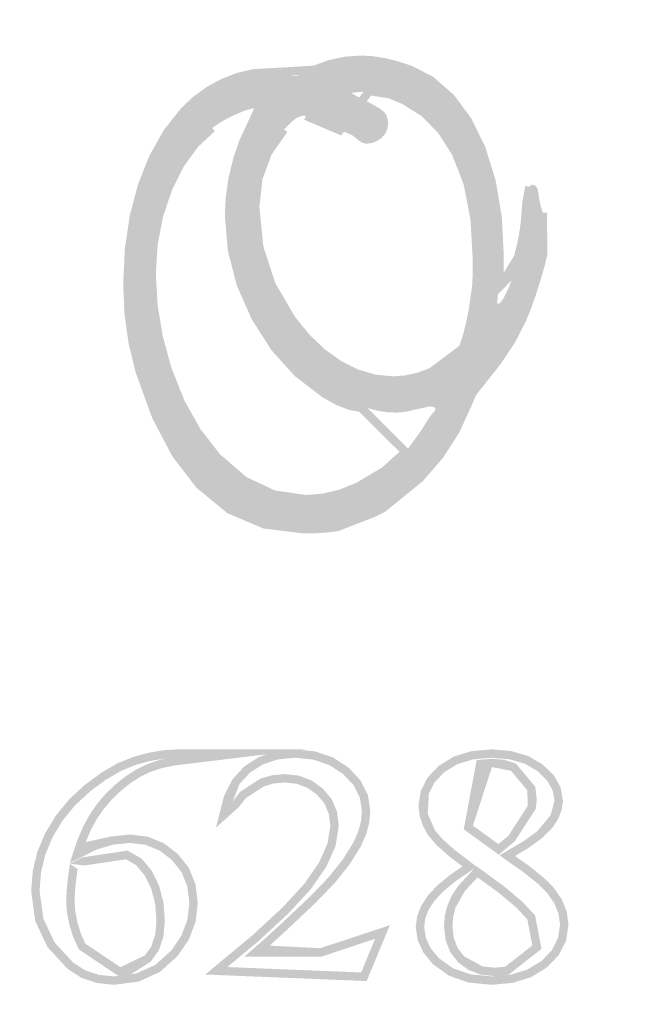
# Model space of a CAD drawing. Extents: x 8014 to 6635291, y -5609 to 5765892.
# Tile 112 of 151: x 6601915.791 to 6601916.223, y 5732625.395 to 5732626.085. Entities that reach past the tile are written whole.
import ezdxf

# ---------------------------------------------------------------- set-up
doc = ezdxf.new("R2010")
doc.units = 0
doc.layers.add('a_zieleń', color=80, linetype='CONTINUOUS')
doc.layers.add('OPIS', color=7, linetype='CONTINUOUS', lineweight=0)

msp = doc.modelspace()

# ---------------------------------------------------------------- hatches: boundary and pattern name
at = {"layer": 'a_zieleń', "transparency": 33554687}
h = msp.add_hatch(dxfattribs=at)
h.set_pattern_fill('ANSI31', color=256, scale=2, angle=0.5415578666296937)
h.set_pattern_definition([(45.5415578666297, (6600987.53512271, 5732094.771343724), (-0.1784396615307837, 0.1750979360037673), [])])
edge = h.paths.add_edge_path()
edge.add_line((6601184.522925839, 5731785.715408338), (6601184.766921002, 5731785.473322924))
edge.add_line((6601184.766921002, 5731785.473322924), (6601208.79, 5731802.27))
edge.add_line((6601208.79, 5731802.27), (6601211.05, 5731814.48))
edge.add_line((6601211.05, 5731814.48), (6601142.150843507, 5731813.822858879))
edge.add_arc((6601143.69840858, 5731819.101553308), 5.500870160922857, 253.6603434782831, 270.5475106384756)
edge.add_line((6601143.750973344, 5731813.6009343), (6601191.033618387, 5731814.053326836))
edge.add_arc((6601191.121506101, 5731812.113382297), 1.941934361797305, 359.83740764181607, 92.59396805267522, ccw=False)
edge.add_line((6601193.063432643, 5731812.107871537), (6601193.07399525, 5731811.003901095))
edge.add_line((6601193.07399525, 5731811.003901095), (6601197.383252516, 5731811.044963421))
edge.add_line((6601197.383252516, 5731811.044963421), (6601197.425292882, 5731806.620725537))
edge.add_line((6601197.425292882, 5731806.620725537), (6601199.73158594, 5731806.642472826))
edge.add_line((6601199.73158594, 5731806.642472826), (6601199.802988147, 5731799.171269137))
edge.add_line((6601199.802988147, 5731799.171269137), (6601197.516155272, 5731797.164784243))
edge.add_line((6601197.516155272, 5731797.164784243), (6601194.215775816, 5731797.133052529))
edge.add_line((6601194.215775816, 5731797.133052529), (6601194.250820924, 5731793.47024802))
edge.add_arc((6601191.537576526, 5731793.658273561), 2.719751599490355, 281.08944697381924, 356.0357887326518, ccw=False)
edge.add_line((6601192.060696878, 5731790.989304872), (6601185.152182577, 5731786.155675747))
edge.add_arc((71774552.68679601, -87417922.68084788), 113685689.9179969, 124.9790439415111, 124.9790443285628)
h.paths.add_polyline_path([(6601204.905956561, 5731809.178180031), (6601202.576515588, 5731808.578882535), (6601203.741236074, 5731808.878531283)], flags=16)
at = {"layer": 'OPIS', "linetype": 'Continuous'}
h = msp.add_hatch(color=256, dxfattribs=at)
h.paths.add_polyline_path([(6601915.761735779, 5732626.009212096), (6601915.757593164, 5732626.015854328), (6601915.750667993, 5732626.02259998), (6601915.741633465, 5732626.028916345), (6601915.731020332, 5732626.034387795), (6601915.7188325, 5732626.039008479), (6601915.684212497, 5732626.048019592), (6601915.64783047, 5732626.053424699), (6601915.609651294, 5732626.05522575), (6601915.589627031, 5732626.054691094), (6601915.568039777, 5732626.053071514), (6601915.544905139, 5732626.0503553), (6601915.523425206, 5732626.047002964), (6601915.50691719, 5732626.043484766), (6601915.495361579, 5732626.039814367), (6601915.492506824, 5732626.038592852), (6601915.490194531, 5732626.037611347), (6601915.48840909, 5732626.036879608), (6601915.481841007, 5732626.034237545), (6601915.476781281, 5732626.032069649), (6601915.4732143, 5732626.030405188), (6601915.465528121, 5732626.025909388), (6601915.458636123, 5732626.020570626), (6601915.452526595, 5732626.014386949), (6601915.447745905, 5732626.00795936), (6601915.444863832, 5732626.002019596), (6601915.443897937, 5732625.996571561), (6601915.446364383, 5732625.987162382), (6601915.453750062, 5732625.976931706), (6601915.466039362, 5732625.965873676), (6601915.48260982, 5732625.955664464), (6601915.507291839, 5732625.944518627), (6601915.540104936, 5732625.932440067), (6601915.602527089, 5732625.91077476), (6601915.649613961, 5732625.893177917), (6601915.681342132, 5732625.879663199), (6601915.703510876, 5732625.867512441), (6601915.721759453, 5732625.854032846), (6601915.736087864, 5732625.839214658), (6601915.740796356, 5732625.831981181), (6601915.74361989, 5732625.824671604), (6601915.744560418, 5732625.817258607), (6601915.741149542, 5732625.804485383), (6601915.730899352, 5732625.793774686), (6601915.713792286, 5732625.785093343), (6601915.690563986, 5732625.778755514), (6601915.661819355, 5732625.774952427), (6601915.627589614, 5732625.773686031), (6601915.591069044, 5732625.775487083), (6601915.560872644, 5732625.780894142), (6601915.536969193, 5732625.789903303), (6601915.523048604, 5732625.799646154), (6601915.514708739, 5732625.811121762), (6601915.511933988, 5732625.824334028), (6601915.512232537, 5732625.827899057), (6601915.513126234, 5732625.831803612), (6601915.514599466, 5732625.836080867), (6601915.516074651, 5732625.839616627), (6601915.516970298, 5732625.842219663), (6601915.51727275, 5732625.843886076), (6601915.515698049, 5732625.847051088), (6601915.510983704, 5732625.848937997), (6601915.503145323, 5732625.849562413), (6601915.497273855, 5732625.849119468), (6601915.492657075, 5732625.847800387), (6601915.489332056, 5732625.845622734), (6601915.487694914, 5732625.843804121), (6601915.486128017, 5732625.841167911), (6601915.484600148, 5732625.837747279), (6601915.48337473, 5732625.834098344), (6601915.482631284, 5732625.830880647), (6601915.482379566, 5732625.828076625), (6601915.483372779, 5732625.820868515), (6601915.486350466, 5732625.812323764), (6601915.491314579, 5732625.802448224), (6601915.495773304, 5732625.795751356), (6601915.500754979, 5732625.790211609), (6601915.506279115, 5732625.785830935), (6601915.508368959, 5732625.784390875), (6601915.510392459, 5732625.782888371), (6601915.51238669, 5732625.781360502), (6601915.528722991, 5732625.772349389), (6601915.553918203, 5732625.765439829), (6601915.587964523, 5732625.760602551), (6601915.60336615, 5732625.759316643), (6601915.619474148, 5732625.75853222), (6601915.636294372, 5732625.758266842), (6601915.672514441, 5732625.760069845), (6601915.706051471, 5732625.765474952), (6601915.736924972, 5732625.774484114), (6601915.747009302, 5732625.778962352), (6601915.75605749, 5732625.784535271), (6601915.76410466, 5732625.79123214), (6601915.770393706, 5732625.798332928), (6601915.774155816, 5732625.805207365), (6601915.77540465, 5732625.811859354), (6601915.774715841, 5732625.81814645), (6601915.772635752, 5732625.824855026), (6601915.769144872, 5732625.831948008), (6601915.764436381, 5732625.839089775), (6601915.758693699, 5732625.845862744), (6601915.751897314, 5732625.852298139), (6601915.725449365, 5732625.871409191), (6601915.690249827, 5732625.889911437), (6601915.646296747, 5732625.907818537), (6601915.63197419, 5732625.913049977), (6601915.621993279, 5732625.916753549), (6601915.61637353, 5732625.918964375), (6601915.611360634, 5732625.92096641), (6601915.604716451, 5732625.923635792), (6601915.596446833, 5732625.926970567), (6601915.580104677, 5732625.932151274), (6601915.569263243, 5732625.93566752), (6601915.563918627, 5732625.93750955), (6601915.560382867, 5732625.939094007), (6601915.554964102, 5732625.941695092), (6601915.54766428, 5732625.945322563), (6601915.544149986, 5732625.947217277), (6601915.541859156, 5732625.948386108), (6601915.540787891, 5732625.948856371), (6601915.528414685, 5732625.954109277), (6601915.519384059, 5732625.958113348), (6601915.513684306, 5732625.960872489), (6601915.508724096, 5732625.963926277), (6601915.501796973, 5732625.968714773), (6601915.492918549, 5732625.975282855), (6601915.482356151, 5732625.98440129), (6601915.476018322, 5732625.992809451), (6601915.473905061, 5732626.000505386), (6601915.474792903, 5732626.005401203), (6601915.477444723, 5732626.010189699), (6601915.481841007, 5732626.014855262), (6601915.487769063, 5732626.019232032), (6601915.494984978, 5732626.023117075), (6601915.503451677, 5732626.026471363), (6601915.535037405, 5732626.034969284), (6601915.568420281, 5732626.040058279), (6601915.603621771, 5732626.041750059), (6601915.624079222, 5732626.041057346), (6601915.644041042, 5732626.039236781), (6601915.66347406, 5732626.036272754), (6601915.681363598, 5732626.032335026), (6601915.696823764, 5732626.027579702), (6601915.709821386, 5732626.021991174), (6601915.714834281, 5732626.019282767), (6601915.719952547, 5732626.016100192), (6601915.725170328, 5732626.012459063), (6601915.729570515, 5732626.008983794), (6601915.732220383, 5732626.006427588), (6601915.733106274, 5732626.004776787), (6601915.732883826, 5732625.99836871), (6601915.733418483, 5732625.995656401), (6601915.735022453, 5732625.992988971), (6601915.737691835, 5732625.99036447), (6601915.740944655, 5732625.988186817), (6601915.744281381, 5732625.986871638), (6601915.747686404, 5732625.986430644), (6601915.751534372, 5732625.986965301), (6601915.755103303, 5732625.988584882), (6601915.758381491, 5732625.991301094), (6601915.761000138, 5732625.994747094), (6601915.762582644, 5732625.998528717), (6601915.763113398, 5732626.00264011)])
h.paths.add_polyline_path([(6601916.07851016, 5732626.042280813), (6601916.071994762, 5732626.04611317), (6601916.064361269, 5732626.049486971), (6601916.055609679, 5732626.052429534), (6601916.046524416, 5732626.054716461), (6601916.037919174, 5732626.056097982), (6601916.029803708, 5732626.056562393), (6601916.018782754, 5732626.055781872), (6601916.007884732, 5732626.053428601), (6601915.997123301, 5732626.049486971), (6601915.991195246, 5732626.047108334), (6601915.986557, 5732626.045691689), (6601915.983226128, 5732626.045223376), (6601915.981801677, 5732626.04537948), (6601915.979358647, 5732626.045845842), (6601915.975897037, 5732626.04662246), (6601915.972259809, 5732626.047289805), (6601915.968521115, 5732626.04768787), (6601915.964673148, 5732626.04782056), (6601915.9543371, 5732626.047001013), (6601915.94393666, 5732626.044550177), (6601915.933452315, 5732626.040483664), (6601915.923403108, 5732626.035012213), (6601915.914202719, 5732626.028336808), (6601915.90588822, 5732626.020463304), (6601915.894180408, 5732626.005565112), (6601915.884406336, 5732625.988249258), (6601915.876566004, 5732625.968546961), (6601915.870842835, 5732625.946881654), (6601915.867408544, 5732625.923692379), (6601915.866263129, 5732625.899006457), (6601915.867230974, 5732625.878100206), (6601915.870132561, 5732625.857832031), (6601915.874967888, 5732625.838215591), (6601915.886388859, 5732625.80674304), (6601915.900340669, 5732625.780285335), (6601915.916805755, 5732625.758865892), (6601915.937846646, 5732625.741583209), (6601915.962165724, 5732625.731225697), (6601915.989725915, 5732625.727775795), (6601915.997894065, 5732625.727949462), (6601916.005642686, 5732625.728466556), (6601916.013002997, 5732625.729311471), (6601916.01687243, 5732625.730066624), (6601916.019772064, 5732625.73073397), (6601916.021707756, 5732625.731309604), (6601916.0237215, 5732625.732129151), (6601916.026720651, 5732625.733629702), (6601916.03071887, 5732625.735780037), (6601916.038578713, 5732625.73923189), (6601916.045507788, 5732625.742804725), (6601916.051482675, 5732625.746527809), (6601916.057313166, 5732625.750953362), (6601916.063803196, 5732625.756625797), (6601916.070958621, 5732625.763545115), (6601916.084746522, 5732625.77942286), (6601916.096005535, 5732625.796890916), (6601916.104706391, 5732625.81592977), (6601916.107680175, 5732625.823024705), (6601916.110960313, 5732625.828699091), (6601916.114546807, 5732625.832947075), (6601916.125470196, 5732625.845628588), (6601916.134879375, 5732625.859693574), (6601916.142795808, 5732625.87518301), (6601916.145982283, 5732625.883060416), (6601916.149283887, 5732625.892405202), (6601916.15272013, 5732625.903215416), (6601916.155650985, 5732625.913356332), (6601916.157407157, 5732625.92069713), (6601916.157990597, 5732625.925233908), (6601916.157077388, 5732625.943585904), (6601916.157077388, 5732625.94945542), (6601916.155645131, 5732625.953902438), (6601916.154688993, 5732625.958138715), (6601916.154171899, 5732625.962138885), (6601916.15343821, 5732625.966076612), (6601916.151855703, 5732625.968431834), (6601916.149439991, 5732625.969214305), (6601916.147636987, 5732625.967672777), (6601916.146358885, 5732625.963317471), (6601916.145623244, 5732625.956132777), (6601916.144996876, 5732625.947275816), (6601916.144214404, 5732625.939784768), (6601916.143332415, 5732625.933638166), (6601916.141984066, 5732625.9271696), (6601916.139921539, 5732625.918695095), (6601916.137148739, 5732625.908216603), (6601916.135523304, 5732625.902965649), (6601916.133577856, 5732625.897876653), (6601916.13134947, 5732625.892937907), (6601916.129187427, 5732625.888931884), (6601916.127472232, 5732625.886531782), (6601916.125890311, 5732625.885510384), (6601916.125052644, 5732625.88663867), (6601916.125126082, 5732625.887937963), (6601916.125317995, 5732625.88886554), (6601916.126153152, 5732625.897047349), (6601916.126664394, 5732625.907291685), (6601916.12684001, 5732625.919563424), (6601916.125415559, 5732625.946698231), (6601916.121157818, 5732625.971620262), (6601916.1140863, 5732625.9943061), (6601916.104476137, 5732626.014006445), (6601916.092606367, 5732626.030005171)])
h.paths.add_polyline_path([(6601915.985544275, 5732626.016283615), (6601915.98910345, 5732626.01746025), (6601915.991197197, 5732626.017192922), (6601915.99394463, 5732626.016143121), (6601915.997353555, 5732626.014324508), (6601916.001909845, 5732626.012142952), (6601916.007787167, 5732626.009738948), (6601916.01498552, 5732626.007110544), (6601916.020308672, 5732626.005209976), (6601916.023744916, 5732626.003643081), (6601916.02529425, 5732626.002448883), (6601916.028478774, 5732625.999838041), (6601916.031171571, 5732625.998284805), (6601916.033392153, 5732625.99776966), (6601916.037355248, 5732625.99821846), (6601916.040978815, 5732625.999570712), (6601916.044231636, 5732626.001842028), (6601916.046780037, 5732626.004759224), (6601916.048307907, 5732626.008027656), (6601916.048817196, 5732626.011651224), (6601916.048508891, 5732626.014984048), (6601916.047570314, 5732626.017752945), (6601916.045989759, 5732626.019932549), (6601916.043367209, 5732626.022041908), (6601916.039169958, 5732626.02462348), (6601916.033392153, 5732626.027669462), (6601916.029548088, 5732626.029585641), (6601916.026111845, 5732626.031468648), (6601916.023081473, 5732626.033337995), (6601916.03560493, 5732626.034674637), (6601916.042190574, 5732626.034407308), (6601916.05032165, 5732626.032255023), (6601916.059964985, 5732626.028208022), (6601916.073961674, 5732626.019513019), (6601916.086044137, 5732626.007202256), (6601916.096226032, 5732625.991301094), (6601916.104423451, 5732625.970279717), (6601916.109329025, 5732625.945388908), (6601916.110960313, 5732625.916620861), (6601916.110884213, 5732625.906419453), (6601916.11065591, 5732625.898782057), (6601916.110267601, 5732625.89373599), (6601916.109504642, 5732625.888684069), (6601916.108111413, 5732625.881126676), (6601916.106074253, 5732625.871050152), (6601916.1035961, 5732625.861465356), (6601916.101020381, 5732625.854356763), (6601916.098292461, 5732625.849755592), (6601916.094339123, 5732625.846180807), (6601916.087983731, 5732625.842262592), (6601916.079200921, 5732625.838016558), (6601916.070242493, 5732625.834633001), (6601916.061233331, 5732625.832615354), (6601916.052167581, 5732625.831948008), (6601916.039443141, 5732625.833171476), (6601916.026902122, 5732625.836855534), (6601916.014530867, 5732625.843017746), (6601916.00269622, 5732625.851447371), (6601915.991605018, 5732625.86204099), (6601915.981243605, 5732625.874784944), (6601915.967067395, 5732625.89907085), (6601915.958573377, 5732625.92532757), (6601915.95574594, 5732625.953527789), (6601915.957986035, 5732625.97361254), (6601915.964702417, 5732625.991679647), (6601915.975897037, 5732626.00771935), (6601915.981136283, 5732626.013030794)], flags=16)
h.paths.add_polyline_path([(6601915.959334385, 5732626.021062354), (6601915.959108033, 5732626.01979791), (6601915.958436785, 5732626.018414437), (6601915.957344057, 5732626.016929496), (6601915.95207359, 5732626.009026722), (6601915.947376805, 5732625.998932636), (6601915.943216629, 5732625.986629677), (6601915.939987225, 5732625.973354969), (6601915.938063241, 5732625.960374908), (6601915.937425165, 5732625.947718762), (6601915.939481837, 5732625.923321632), (6601915.945642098, 5732625.899496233), (6601915.955892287, 5732625.876252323), (6601915.969465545, 5732625.854961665), (6601915.985596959, 5732625.837128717), (6601916.004306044, 5732625.822735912), (6601916.013617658, 5732625.817545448), (6601916.022185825, 5732625.814241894), (6601916.030026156, 5732625.812795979), (6601916.032931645, 5732625.812567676), (6601916.034785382, 5732625.812433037), (6601916.03560493, 5732625.812388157), (6601916.041587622, 5732625.810766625), (6601916.047794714, 5732625.80978512), (6601916.05423401, 5732625.809453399), (6601916.058247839, 5732625.809699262), (6601916.062942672, 5732625.810434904), (6601916.068285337, 5732625.81165837), (6601916.073270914, 5732625.812833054), (6601916.076627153, 5732625.813551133), (6601916.078356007, 5732625.813795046), (6601916.080215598, 5732625.813574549), (6601916.081894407, 5732625.812602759), (6601916.081452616, 5732625.810719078), (6601916.080116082, 5732625.809115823), (6601916.078104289, 5732625.806622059), (6601916.07558711, 5732625.802852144), (6601916.072556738, 5732625.797776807), (6601916.061024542, 5732625.781922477), (6601916.046116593, 5732625.768546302), (6601916.027815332, 5732625.757675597), (6601916.015607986, 5732625.752775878), (6601916.00343186, 5732625.749837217), (6601915.991324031, 5732625.748855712), (6601915.968704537, 5732625.752129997), (6601915.947901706, 5732625.761960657), (6601915.92895066, 5732625.778355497), (6601915.915000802, 5732625.796268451), (6601915.903374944, 5732625.817055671), (6601915.894057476, 5732625.840752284), (6601915.888072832, 5732625.862932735), (6601915.884484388, 5732625.884906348), (6601915.88328824, 5732625.906688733), (6601915.88456244, 5732625.927462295), (6601915.888400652, 5732625.947367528), (6601915.894818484, 5732625.966410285), (6601915.903333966, 5732625.983474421), (6601915.913601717, 5732625.997572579), (6601915.925586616, 5732626.008716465), (6601915.930751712, 5732626.012254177), (6601915.936476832, 5732626.01554212), (6601915.942763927, 5732626.018595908), (6601915.948691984, 5732626.020994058), (6601915.953326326, 5732626.022328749), (6601915.956653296, 5732626.02259998), (6601915.958879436, 5732626.022066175)], flags=16)
h.paths.add_polyline_path([(6601916.299998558, 5732625.825539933), (6601916.307534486, 5732625.875079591), (6601916.316108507, 5732625.917089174), (6601916.325734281, 5732625.951592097), (6601916.33211699, 5732625.970835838), (6601916.336140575, 5732625.982381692), (6601916.337787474, 5732625.986231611), (6601916.339957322, 5732625.983493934), (6601916.341734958, 5732625.975282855), (6601916.343141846, 5732625.961602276), (6601916.346960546, 5732625.925633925), (6601916.347791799, 5732625.914755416), (6601916.348613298, 5732625.9064136), (6601916.349403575, 5732625.900612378), (6601916.350365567, 5732625.894405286), (6601916.35095486, 5732625.889382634), (6601916.351171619, 5732625.885187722), (6601916.350972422, 5732625.883532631), (6601916.350769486, 5732625.882190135), (6601916.350547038, 5732625.881591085), (6601916.350650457, 5732625.881013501), (6601916.35095486, 5732625.880231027), (6601916.351462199, 5732625.879255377), (6601916.352195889, 5732625.877608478), (6601916.352711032, 5732625.875206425), (6601916.352990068, 5732625.872049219), (6601916.354414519, 5732625.853878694), (6601916.35595995, 5732625.838479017), (6601916.357645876, 5732625.825871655), (6601916.359934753, 5732625.808854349), (6601916.360974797, 5732625.803821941), (6601916.361794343, 5732625.799667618), (6601916.362377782, 5732625.796369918), (6601916.363833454, 5732625.787540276), (6601916.366087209, 5732625.777961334), (6601916.36917612, 5732625.767607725), (6601916.372604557, 5732625.758044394), (6601916.375867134, 5732625.750687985), (6601916.378940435, 5732625.745528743), (6601916.385079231, 5732625.738470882), (6601916.390960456, 5732625.734250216), (6601916.396588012, 5732625.732845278), (6601916.398644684, 5732625.73308724), (6601916.400876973, 5732625.733803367), (6601916.403294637, 5732625.734981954), (6601916.406174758, 5732625.736745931), (6601916.408543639, 5732625.738599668), (6601916.410399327, 5732625.740589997), (6601916.412028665, 5732625.743056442), (6601916.413843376, 5732625.746459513), (6601916.415823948, 5732625.750799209), (6601916.418440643, 5732625.757277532), (6601916.420023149, 5732625.76124648), (6601916.420555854, 5732625.762737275), (6601916.420095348, 5732625.766877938), (6601916.421392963, 5732625.768415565), (6601916.422206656, 5732625.772353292), (6601916.423408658, 5732625.781528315), (6601916.424981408, 5732625.795971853), (6601916.425441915, 5732625.813387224), (6601916.425949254, 5732625.823758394), (6601916.426540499, 5732625.830582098), (6601916.42720199, 5732625.833875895), (6601916.427707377, 5732625.834810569), (6601916.428013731, 5732625.835477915), (6601916.428115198, 5732625.835881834), (6601916.428039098, 5732625.836231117), (6601916.427808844, 5732625.836750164), (6601916.427424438, 5732625.837417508), (6601916.42694832, 5732625.841538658), (6601916.426282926, 5732625.850198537), (6601916.425441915, 5732625.863445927), (6601916.425219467, 5732625.872648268), (6601916.423229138, 5732625.880254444), (6601916.422770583, 5732625.883454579), (6601916.421701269, 5732625.887043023), (6601916.420019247, 5732625.891002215), (6601916.4186748, 5732625.894052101), (6601916.417853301, 5732625.896405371), (6601916.417576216, 5732625.898077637), (6601916.41780647, 5732625.905281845), (6601916.417554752, 5732625.906903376), (6601916.416813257, 5732625.907886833), (6601916.415593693, 5732625.908216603), (6601916.414682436, 5732625.907929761), (6601916.413784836, 5732625.907080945), (6601916.41292041, 5732625.905681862), (6601916.412157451, 5732625.903997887), (6601916.411698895, 5732625.902296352), (6601916.411544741, 5732625.900612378), (6601916.411595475, 5732625.898583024), (6601916.411749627, 5732625.895447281), (6601916.412005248, 5732625.891201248), (6601916.412005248, 5732625.889917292), (6601916.412005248, 5732625.888734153), (6601916.411700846, 5732625.885950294), (6601916.411322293, 5732625.882988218), (6601916.411138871, 5732625.881413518), (6601916.410910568, 5732625.878812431), (6601916.410631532, 5732625.87518301), (6601916.409136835, 5732625.847470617), (6601916.40757189, 5732625.825315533), (6601916.405975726, 5732625.808715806), (6601916.404313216, 5732625.796859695), (6601916.402344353, 5732625.786098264), (6601916.400022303, 5732625.776419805), (6601916.39768074, 5732625.76881363), (6601916.395563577, 5732625.764255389), (6601916.393684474, 5732625.762737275), (6601916.392556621, 5732625.763387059), (6601916.391294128, 5732625.765342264), (6601916.389865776, 5732625.768614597), (6601916.384979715, 5732625.781803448), (6601916.381030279, 5732625.795618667), (6601916.378035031, 5732625.810052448), (6601916.374951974, 5732625.831296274), (6601916.371970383, 5732625.856723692), (6601916.369092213, 5732625.886330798), (6601916.368584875, 5732625.889413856), (6601916.368280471, 5732625.891696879), (6601916.368179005, 5732625.89313694), (6601916.367851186, 5732625.897825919), (6601916.366879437, 5732625.908000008), (6601916.36528132, 5732625.923627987), (6601916.362149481, 5732625.956425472), (6601916.359610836, 5732625.979417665), (6601916.357645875, 5732625.99262993), (6601916.35467014, 5732626.005602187), (6601916.351384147, 5732626.013942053), (6601916.347789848, 5732626.017659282), (6601916.342392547, 5732626.019833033), (6601916.338997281, 5732626.021150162), (6601916.337565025, 5732626.021593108), (6601916.335477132, 5732626.021013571), (6601916.332862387, 5732626.019263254), (6601916.329705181, 5732626.016322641), (6601916.326042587, 5732626.011313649), (6601916.322239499, 5732626.004156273), (6601916.318319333, 5732625.994834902), (6601916.307044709, 5732625.960644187), (6601916.297137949, 5732625.92252355), (6601916.28855222, 5732625.880461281), (6601916.286239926, 5732625.867824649), (6601916.284064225, 5732625.857314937), (6601916.282060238, 5732625.848955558), (6601916.281394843, 5732625.85487776), (6601916.280590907, 5732625.868240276), (6601916.279617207, 5732625.889064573), (6601916.279617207, 5732625.900743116), (6601916.279386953, 5732625.916222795), (6601916.28076067, 5732625.944584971), (6601916.280223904, 5732625.949340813), (6601916.280688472, 5732625.952503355), (6601916.281375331, 5732625.956132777), (6601916.281931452, 5732625.958839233), (6601916.282390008, 5732625.966525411), (6601916.282750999, 5732625.979148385), (6601916.28305345, 5732625.988610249), (6601916.283642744, 5732625.996571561), (6601916.284503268, 5732626.003047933), (6601916.285008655, 5732626.00620514), (6601916.285315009, 5732626.009007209), (6601916.285416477, 5732626.011452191), (6601916.28480572, 5732626.014102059), (6601916.282973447, 5732626.016855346), (6601916.279923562, 5732626.019725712), (6601916.276327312, 5732626.022174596), (6601916.272871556, 5732626.023640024), (6601916.26953678, 5732626.024127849), (6601916.268643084, 5732626.024084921), (6601916.26776695, 5732626.023952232), (6601916.266871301, 5732626.023727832), (6601916.262816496, 5732626.022199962), (6601916.261015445, 5732626.022418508), (6601916.259756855, 5732626.022553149), (6601916.259073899, 5732626.02259998), (6601916.256383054, 5732626.022176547), (6601916.253959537, 5732626.020908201), (6601916.25182286, 5732626.018796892), (6601916.250117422, 5732626.016061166), (6601916.249104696, 5732626.012958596), (6601916.248772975, 5732626.009516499), (6601916.248849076, 5732626.008113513), (6601916.249077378, 5732626.0062949), (6601916.249455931, 5732626.004047), (6601916.250675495, 5732625.995262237), (6601916.25141699, 5732625.985870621), (6601916.251668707, 5732625.975883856), (6601916.251594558, 5732625.970504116), (6601916.251370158, 5732625.965030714), (6601916.250993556, 5732625.959465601), (6601916.250351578, 5732625.949658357), (6601916.249969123, 5732625.943201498), (6601916.249840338, 5732625.940114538), (6601916.2506833, 5732625.933066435), (6601916.253221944, 5732625.928615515), (6601916.257475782, 5732625.926769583), (6601916.259590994, 5732625.9264964), (6601916.261738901, 5732625.926054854), (6601916.262543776, 5732625.924955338), (6601916.262662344, 5732625.922898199), (6601916.262740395, 5732625.897724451), (6601916.263255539, 5732625.874650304), (6601916.264198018, 5732625.853695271), (6601916.265958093, 5732625.826205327), (6601916.26698838, 5732625.808987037), (6601916.267325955, 5732625.802048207), (6601916.267829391, 5732625.788420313), (6601916.268705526, 5732625.777725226), (6601916.269921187, 5732625.770013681), (6601916.271683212, 5732625.764786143), (6601916.27409112, 5732625.761648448), (6601916.277174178, 5732625.760602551), (6601916.280374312, 5732625.761139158), (6601916.284323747, 5732625.762758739), (6601916.289004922, 5732625.765473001), (6601916.291299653, 5732625.767172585), (6601916.292979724, 5732625.769096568), (6601916.294050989, 5732625.771287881), (6601916.294763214, 5732625.774154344), (6601916.295241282, 5732625.778222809), (6601916.295496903, 5732625.783495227), (6601916.296103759, 5732625.791813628), (6601916.297608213, 5732625.805827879)])
h.paths.add_polyline_path([(6601916.735191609, 5732625.905281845), (6601916.757383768, 5732625.907121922), (6601916.776012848, 5732625.908487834), (6601916.791080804, 5732625.909354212), (6601916.794639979, 5732625.909820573), (6601916.798743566, 5732625.910154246), (6601916.803372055, 5732625.910353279), (6601916.814644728, 5732625.911762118), (6601916.821591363, 5732625.915467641), (6601916.824213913, 5732625.921499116), (6601916.823956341, 5732625.92334895), (6601916.822867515, 5732625.925034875), (6601916.820933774, 5732625.926570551), (6601916.818535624, 5732625.927745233), (6601916.815897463, 5732625.928463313), (6601916.812990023, 5732625.928705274), (6601916.801613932, 5732625.92776865), (6601916.793771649, 5732625.927526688), (6601916.786403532, 5732625.927058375), (6601916.779472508, 5732625.926371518), (6601916.774385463, 5732625.925875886), (6601916.763867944, 5732625.925175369), (6601916.747937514, 5732625.924234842), (6601916.740099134, 5732625.92360457), (6601916.731833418, 5732625.922769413), (6601916.723130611, 5732625.9217001), (6601916.714726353, 5732625.920743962), (6601916.708597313, 5732625.920160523), (6601916.704394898, 5732625.919946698), (6601916.702967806, 5732625.920049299), (6601916.702050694, 5732625.920162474), (6601916.697041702, 5732625.92056054), (6601916.693016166, 5732625.920808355), (6601916.689989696, 5732625.920892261), (6601916.686481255, 5732625.920519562), (6601916.682529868, 5732625.919403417), (6601916.678151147, 5732625.917559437), (6601916.67685353, 5732625.917050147), (6601916.675058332, 5732625.916732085), (6601916.672734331, 5732625.916620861), (6601916.67075376, 5732625.916021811), (6601916.621126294, 5732625.907617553), (6601916.608961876, 5732625.903285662), (6601916.601650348, 5732625.899900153), (6601916.599207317, 5732625.897476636), (6601916.599336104, 5732625.896766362), (6601916.599718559, 5732625.895979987), (6601916.600810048, 5732625.894525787), (6601916.601474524, 5732625.893434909), (6601916.600947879, 5732625.892317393), (6601916.599515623, 5732625.890750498), (6601916.597148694, 5732625.888666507), (6601916.595550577, 5732625.887046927), (6601916.59458078, 5732625.885279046), (6601916.594252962, 5732625.883388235), (6601916.594606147, 5732625.882100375), (6601916.595655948, 5732625.880348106), (6601916.597386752, 5732625.878117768), (6601916.599418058, 5732625.875945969), (6601916.601096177, 5732625.874382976), (6601916.602419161, 5732625.873454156), (6601916.603767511, 5732625.872896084), (6601916.605525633, 5732625.872560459), (6601916.607689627, 5732625.872449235), (6601916.611303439, 5732625.872712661), (6601916.61466163, 5732625.873495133), (6601916.617768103, 5732625.874784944), (6601916.627105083, 5732625.879659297), (6601916.636036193, 5732625.883616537), (6601916.644563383, 5732625.886668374), (6601916.651006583, 5732625.88853577), (6601916.659217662, 5732625.890418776), (6601916.669223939, 5732625.892338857), (6601916.679019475, 5732625.893956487), (6601916.686690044, 5732625.894939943), (6601916.692210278, 5732625.895273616), (6601916.695219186, 5732625.894518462), (6601916.697872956, 5732625.892266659), (6601916.700222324, 5732625.88853577), (6601916.702005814, 5732625.883731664), (6601916.703071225, 5732625.878275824), (6601916.703426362, 5732625.872187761), (6601916.702306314, 5732625.856659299), (6601916.698930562, 5732625.84106059), (6601916.69327764, 5732625.825409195), (6601916.685669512, 5732625.810395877), (6601916.676451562, 5732625.796748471), (6601916.665637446, 5732625.784494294), (6601916.648073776, 5732625.770370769), (6601916.629421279, 5732625.761898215), (6601916.609670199, 5732625.759072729), (6601916.602588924, 5732625.759630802), (6601916.595068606, 5732625.761314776), (6601916.587070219, 5732625.764136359), (6601916.572439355, 5732625.772729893), (6601916.559539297, 5732625.785694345), (6601916.548366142, 5732625.803047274), (6601916.538441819, 5732625.826940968), (6601916.532484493, 5732625.852998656), (6601916.530498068, 5732625.881251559), (6601916.530927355, 5732625.887308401), (6601916.532205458, 5732625.898255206), (6601916.534314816, 5732625.914093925), (6601916.534084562, 5732625.917959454), (6601916.53607489, 5732625.922898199), (6601916.53935698, 5732625.935772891), (6601916.541721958, 5732625.944727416), (6601916.543165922, 5732625.9497247), (6601916.544241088, 5732625.952903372), (6601916.545616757, 5732625.95627327), (6601916.547290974, 5732625.959803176), (6601916.558846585, 5732625.979956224), (6601916.571219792, 5732625.996792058), (6601916.58440474, 5732626.010322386), (6601916.592114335, 5732626.01636557), (6601916.600303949, 5732626.021552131), (6601916.608987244, 5732626.025864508), (6601916.617705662, 5732626.029045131), (6601916.625988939, 5732626.03096131), (6601916.633801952, 5732626.031603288), (6601916.638100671, 5732626.031492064), (6601916.64228036, 5732626.031160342), (6601916.646323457, 5732626.030604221), (6601916.650167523, 5732626.02971833), (6601916.65301057, 5732626.028553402), (6601916.654866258, 5732626.027130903), (6601916.65596289, 5732626.025111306), (6601916.656630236, 5732626.022242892), (6601916.656856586, 5732626.018527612), (6601916.656425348, 5732626.011116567), (6601916.655147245, 5732626.004074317), (6601916.653037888, 5732625.997369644), (6601916.651951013, 5732625.994167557), (6601916.651283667, 5732625.991613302), (6601916.651055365, 5732625.989695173), (6601916.651414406, 5732625.987695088), (6601916.652501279, 5732625.985577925), (6601916.654335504, 5732625.983357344), (6601916.656448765, 5732625.981423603), (6601916.658489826, 5732625.980157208), (6601916.66044308, 5732625.979554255), (6601916.662078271, 5732625.979511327), (6601916.664560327, 5732625.979644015), (6601916.667926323, 5732625.979954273), (6601916.671259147, 5732625.980352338), (6601916.673626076, 5732625.980734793), (6601916.67502516, 5732625.981091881), (6601916.679606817, 5732625.983964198), (6601916.682965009, 5732625.988606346), (6601916.685103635, 5732625.99504174), (6601916.685482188, 5732625.997061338), (6601916.685966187, 5732625.998934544), (6601916.687144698, 5732626.000675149), (6601916.689456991, 5732626.004162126), (6601916.693123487, 5732626.009647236), (6601916.704191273, 5732626.027962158), (6601916.710831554, 5732626.04007389), (6601916.71304433, 5732626.046015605), (6601916.712940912, 5732626.04786739), (6601916.712616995, 5732626.049172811), (6601916.712053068, 5732626.049955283), (6601916.71096034, 5732626.050468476), (6601916.709051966, 5732626.050919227), (6601916.7063299, 5732626.051291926), (6601916.696481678, 5732626.052698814), (6601916.695484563, 5732626.052609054), (6601916.694300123, 5732626.052339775), (6601916.692893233, 5732626.051890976), (6601916.681515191, 5732626.049157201), (6601916.67502516, 5732626.045822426), (6601916.673979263, 5732626.04626342), (6601916.671440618, 5732626.047578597), (6601916.667387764, 5732626.049756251), (6601916.657644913, 5732626.053984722), (6601916.646901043, 5732626.056517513), (6601916.635175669, 5732626.057360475), (6601916.62435765, 5732626.056538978), (6601916.613287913, 5732626.05407058), (6601916.601966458, 5732626.049955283), (6601916.590916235, 5732626.044370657), (6601916.580509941, 5732626.037597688), (6601916.570730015, 5732626.029605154), (6601916.559303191, 5732626.017173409), (6601916.54821394, 5732626.000956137), (6601916.537442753, 5732625.980953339), (6601916.528384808, 5732625.960006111), (6601916.522431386, 5732625.940957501), (6601916.519580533, 5732625.923834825), (6601916.519198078, 5732625.920451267), (6601916.518665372, 5732625.917342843), (6601916.517974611, 5732625.914486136), (6601916.516247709, 5732625.905229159), (6601916.515195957, 5732625.893185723), (6601916.514840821, 5732625.878324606), (6601916.519270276, 5732625.832947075), (6601916.532556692, 5732625.793837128), (6601916.554696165, 5732625.761002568), (6601916.562893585, 5732625.752924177), (6601916.572056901, 5732625.74615511), (6601916.582184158, 5732625.740658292), (6601916.592928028, 5732625.736652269), (6601916.603966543, 5732625.734246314), (6601916.615325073, 5732625.733444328), (6601916.629290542, 5732625.73487073), (6601916.642935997, 5732625.739161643), (6601916.656241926, 5732625.746328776), (6601916.671077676, 5732625.758099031), (6601916.684879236, 5732625.773014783), (6601916.697625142, 5732625.791101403), (6601916.709787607, 5732625.815551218), (6601916.717101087, 5732625.841926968), (6601916.719544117, 5732625.870244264), (6601916.719239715, 5732625.879989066), (6601916.718342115, 5732625.888529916), (6601916.716868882, 5732625.895872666), (6601916.716486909, 5732625.897773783), (6601916.716408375, 5732625.899414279), (6601916.718496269, 5732625.902062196), (6601916.724756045, 5732625.904011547)])

# ---------------------------------------------------------------- linework, layer by layer
at = {"layer": 'OPIS', "linetype": 'Continuous', "const_width": 0.005853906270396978}
for points in [[(6601916.149439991, 5732625.969214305), (6601916.151855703, 5732625.968431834), (6601916.15343821, 5732625.966076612), (6601916.154171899, 5732625.962138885), (6601916.154688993, 5732625.958138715), (6601916.155645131, 5732625.953902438), (6601916.157077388, 5732625.94945542), (6601916.157077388, 5732625.943585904), (6601916.157990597, 5732625.925233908), (6601916.157407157, 5732625.92069713), (6601916.155650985, 5732625.913356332), (6601916.15272013, 5732625.903215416), (6601916.149283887, 5732625.892405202), (6601916.145982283, 5732625.883060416), (6601916.142795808, 5732625.87518301), (6601916.134879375, 5732625.859693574), (6601916.125470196, 5732625.845628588), (6601916.114546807, 5732625.832947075), (6601916.110960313, 5732625.828699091), (6601916.107680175, 5732625.823024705), (6601916.104706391, 5732625.81592977), (6601916.096005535, 5732625.796890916), (6601916.084746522, 5732625.77942286), (6601916.070958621, 5732625.763545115), (6601916.063803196, 5732625.756625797), (6601916.057313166, 5732625.750953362), (6601916.051482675, 5732625.746527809), (6601916.045507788, 5732625.742804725), (6601916.038578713, 5732625.73923189), (6601916.03071887, 5732625.735780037), (6601916.026720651, 5732625.733629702), (6601916.0237215, 5732625.732129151), (6601916.021707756, 5732625.731309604), (6601916.019772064, 5732625.73073397), (6601916.01687243, 5732625.730066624), (6601916.013002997, 5732625.729311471), (6601916.005642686, 5732625.728466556), (6601915.997894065, 5732625.727949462), (6601915.989725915, 5732625.727775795), (6601915.962165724, 5732625.731225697), (6601915.937846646, 5732625.741583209), (6601915.916805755, 5732625.758865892), (6601915.900340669, 5732625.780285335), (6601915.886388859, 5732625.80674304), (6601915.874967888, 5732625.838215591), (6601915.870132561, 5732625.857832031), (6601915.867230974, 5732625.878100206), (6601915.866263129, 5732625.899006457), (6601915.867408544, 5732625.923692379), (6601915.870842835, 5732625.946881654), (6601915.876566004, 5732625.968546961), (6601915.884406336, 5732625.988249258), (6601915.894180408, 5732626.005565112), (6601915.90588822, 5732626.020463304), (6601915.914202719, 5732626.028336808), (6601915.923403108, 5732626.035012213), (6601915.933452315, 5732626.040483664), (6601915.94393666, 5732626.044550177), (6601915.9543371, 5732626.047001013), (6601915.964673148, 5732626.04782056), (6601915.968521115, 5732626.04768787), (6601915.972259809, 5732626.047289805), (6601915.975897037, 5732626.04662246), (6601915.979358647, 5732626.045845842), (6601915.981801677, 5732626.04537948), (6601915.983226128, 5732626.045223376), (6601915.986557, 5732626.045691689), (6601915.991195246, 5732626.047108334), (6601915.997123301, 5732626.049486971), (6601916.007884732, 5732626.053428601), (6601916.018782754, 5732626.055781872), (6601916.029803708, 5732626.056562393), (6601916.037919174, 5732626.056097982), (6601916.046524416, 5732626.054716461), (6601916.055609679, 5732626.052429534), (6601916.064361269, 5732626.049486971), (6601916.071994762, 5732626.04611317), (6601916.07851016, 5732626.042280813), (6601916.092606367, 5732626.030005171), (6601916.104476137, 5732626.014006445), (6601916.1140863, 5732625.9943061), (6601916.121157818, 5732625.971620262), (6601916.125415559, 5732625.946698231), (6601916.12684001, 5732625.919563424), (6601916.126664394, 5732625.907291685), (6601916.126153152, 5732625.897047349), (6601916.125317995, 5732625.88886554), (6601916.125189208, 5732625.888243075), (6601916.125113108, 5732625.887708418), (6601916.125087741, 5732625.887259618), (6601916.125214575, 5732625.886420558), (6601916.125597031, 5732625.885905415), (6601916.126233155, 5732625.885731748), (6601916.127472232, 5732625.886531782), (6601916.129187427, 5732625.888931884), (6601916.13134947, 5732625.892937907), (6601916.133577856, 5732625.897876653), (6601916.135523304, 5732625.902965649), (6601916.137148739, 5732625.908216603), (6601916.139921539, 5732625.918695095), (6601916.141984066, 5732625.9271696), (6601916.143332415, 5732625.933638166), (6601916.144214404, 5732625.939784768), (6601916.144996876, 5732625.947275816), (6601916.145623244, 5732625.956132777), (6601916.146358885, 5732625.963317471), (6601916.147636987, 5732625.967672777)], [(6601915.98910345, 5732626.01746025), (6601915.985544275, 5732626.016283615), (6601915.981136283, 5732626.013030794), (6601915.975897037, 5732626.00771935), (6601915.964702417, 5732625.991679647), (6601915.957986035, 5732625.97361254), (6601915.95574594, 5732625.953527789), (6601915.958573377, 5732625.92532757), (6601915.967067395, 5732625.89907085), (6601915.981243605, 5732625.874784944), (6601915.991605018, 5732625.86204099), (6601916.00269622, 5732625.851447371), (6601916.014530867, 5732625.843017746), (6601916.026902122, 5732625.836855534), (6601916.039443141, 5732625.833171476), (6601916.052167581, 5732625.831948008), (6601916.061233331, 5732625.832615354), (6601916.070242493, 5732625.834633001), (6601916.079200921, 5732625.838016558), (6601916.087983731, 5732625.842262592), (6601916.094339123, 5732625.846180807), (6601916.098292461, 5732625.849755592), (6601916.101020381, 5732625.854356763), (6601916.1035961, 5732625.861465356), (6601916.106074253, 5732625.871050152), (6601916.108111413, 5732625.881126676), (6601916.109504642, 5732625.888684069), (6601916.110267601, 5732625.89373599), (6601916.11065591, 5732625.898782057), (6601916.110884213, 5732625.906419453), (6601916.110960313, 5732625.916620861), (6601916.109329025, 5732625.945388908), (6601916.104423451, 5732625.970279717), (6601916.096226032, 5732625.991301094), (6601916.086044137, 5732626.007202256), (6601916.073961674, 5732626.019513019), (6601916.059964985, 5732626.028208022), (6601916.05032165, 5732626.032255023), (6601916.042190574, 5732626.034407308), (6601916.03560493, 5732626.034674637), (6601916.023081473, 5732626.033337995), (6601916.026111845, 5732626.031468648), (6601916.029548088, 5732626.029585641), (6601916.033392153, 5732626.027669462), (6601916.039169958, 5732626.02462348), (6601916.043367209, 5732626.022041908), (6601916.045989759, 5732626.019932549), (6601916.047570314, 5732626.017752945), (6601916.048508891, 5732626.014984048), (6601916.048817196, 5732626.011651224), (6601916.048307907, 5732626.008027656), (6601916.046780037, 5732626.004759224), (6601916.044231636, 5732626.001842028), (6601916.040978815, 5732625.999570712), (6601916.037355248, 5732625.99821846), (6601916.033392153, 5732625.99776966), (6601916.031171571, 5732625.998284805), (6601916.028478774, 5732625.999838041), (6601916.02529425, 5732626.002448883), (6601916.023744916, 5732626.003643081), (6601916.020308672, 5732626.005209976), (6601916.01498552, 5732626.007110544), (6601916.007787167, 5732626.009738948), (6601916.001909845, 5732626.012142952), (6601915.997353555, 5732626.014324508), (6601915.99394463, 5732626.016143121), (6601915.991197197, 5732626.017192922)], [(6601915.956653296, 5732626.02259998), (6601915.953326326, 5732626.022328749), (6601915.948691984, 5732626.020994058), (6601915.942763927, 5732626.018595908), (6601915.936476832, 5732626.01554212), (6601915.930751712, 5732626.012254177), (6601915.925586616, 5732626.008716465), (6601915.913601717, 5732625.997572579), (6601915.903333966, 5732625.983474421), (6601915.894818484, 5732625.966410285), (6601915.888400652, 5732625.947367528), (6601915.88456244, 5732625.927462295), (6601915.88328824, 5732625.906688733), (6601915.884484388, 5732625.884906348), (6601915.888072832, 5732625.862932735), (6601915.894057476, 5732625.840752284), (6601915.903374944, 5732625.817055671), (6601915.915000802, 5732625.796268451), (6601915.92895066, 5732625.778355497), (6601915.947901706, 5732625.761960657), (6601915.968704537, 5732625.752129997), (6601915.991324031, 5732625.748855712), (6601916.00343186, 5732625.749837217), (6601916.015607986, 5732625.752775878), (6601916.027815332, 5732625.757675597), (6601916.046116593, 5732625.768546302), (6601916.061024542, 5732625.781922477), (6601916.072556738, 5732625.797776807), (6601916.07558711, 5732625.802852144), (6601916.078104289, 5732625.806622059), (6601916.080116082, 5732625.809115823), (6601916.081005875, 5732625.810183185), (6601916.081542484, 5732625.811102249), (6601916.081720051, 5732625.811859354), (6601916.081341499, 5732625.812922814), (6601916.080215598, 5732625.813574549), (6601916.078356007, 5732625.813795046), (6601916.076627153, 5732625.813551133), (6601916.073270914, 5732625.812833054), (6601916.068285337, 5732625.81165837), (6601916.062942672, 5732625.810434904), (6601916.058247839, 5732625.809699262), (6601916.05423401, 5732625.809453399), (6601916.047794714, 5732625.80978512), (6601916.041587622, 5732625.810766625), (6601916.03560493, 5732625.812388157), (6601916.034785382, 5732625.812433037), (6601916.032931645, 5732625.812567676), (6601916.030026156, 5732625.812795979), (6601916.022185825, 5732625.814241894), (6601916.013617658, 5732625.817545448), (6601916.004306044, 5732625.822735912), (6601915.985596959, 5732625.837128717), (6601915.969465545, 5732625.854961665), (6601915.955892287, 5732625.876252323), (6601915.945642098, 5732625.899496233), (6601915.939481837, 5732625.923321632), (6601915.937425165, 5732625.947718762), (6601915.938063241, 5732625.960374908), (6601915.939987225, 5732625.973354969), (6601915.943216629, 5732625.986629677), (6601915.947376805, 5732625.998932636), (6601915.95207359, 5732626.009026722), (6601915.957344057, 5732626.016929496), (6601915.958436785, 5732626.018414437), (6601915.959108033, 5732626.01979791), (6601915.959334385, 5732626.021062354), (6601915.959031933, 5732626.021729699), (6601915.958134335, 5732626.022244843)], [(6601915.909092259, 5732625.570764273), (6601915.909092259, 5732625.566563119), (6601915.898438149, 5732625.565265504), (6601915.889157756, 5732625.563290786), (6601915.881274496, 5732625.560631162), (6601915.874113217, 5732625.557150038), (6601915.867012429, 5732625.552619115), (6601915.859979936, 5732625.547026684), (6601915.853363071, 5732625.540710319), (6601915.847538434, 5732625.533927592), (6601915.842509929, 5732625.526684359), (6601915.83816633, 5732625.518703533), (6601915.834308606, 5732625.509801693), (6601915.830964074, 5732625.499972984), (6601915.843370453, 5732625.506176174), (6601915.855813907, 5732625.509905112), (6601915.868306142, 5732625.511150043), (6601915.879736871, 5732625.509739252), (6601915.890117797, 5732625.505520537), (6601915.89942746, 5732625.498513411), (6601915.906750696, 5732625.489272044), (6601915.911150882, 5732625.47843256), (6601915.912618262, 5732625.465987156), (6601915.911137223, 5732625.453563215), (6601915.906694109, 5732625.44189638), (6601915.899296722, 5732625.430992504), (6601915.88746988, 5732625.420332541), (6601915.873342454, 5732625.413936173), (6601915.856937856, 5732625.411803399), (6601915.845553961, 5732625.412956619), (6601915.835387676, 5732625.416414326), (6601915.826415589, 5732625.422166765), (6601915.812791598, 5732625.436979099), (6601915.804621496, 5732625.454445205), (6601915.801901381, 5732625.474574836), (6601915.802947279, 5732625.48803687), (6601915.806090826, 5732625.501055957), (6601915.811343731, 5732625.513616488), (6601915.818512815, 5732625.525511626), (6601915.827494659, 5732625.536468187), (6601915.83828536, 5732625.546488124), (6601915.849772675, 5732625.555005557), (6601915.860945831, 5732625.561440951), (6601915.871787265, 5732625.565794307), (6601915.882222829, 5732625.56855735), (6601915.892178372, 5732625.570214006), (6601915.901640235, 5732625.570764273)], [(6601916.044093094, 5732625.443976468), (6601916.031833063, 5732625.414500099), (6601915.928490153, 5732625.414500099), (6601915.928490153, 5732625.418664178), (6601915.955878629, 5732625.441422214), (6601915.977282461, 5732625.461220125), (6601915.992684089, 5732625.478048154), (6601916.003010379, 5732625.492973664), (6601916.009217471, 5732625.507011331), (6601916.011289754, 5732625.520168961), (6601916.010157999, 5732625.529301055), (6601916.006754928, 5732625.537277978), (6601916.001064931, 5732625.54409973), (6601915.9938256, 5732625.549303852), (6601915.98570233, 5732625.552423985), (6601915.976681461, 5732625.553464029), (6601915.968345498, 5732625.552732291), (6601915.960620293, 5732625.550535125), (6601915.953488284, 5732625.54687253), (6601915.947246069, 5732625.541787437), (6601915.942188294, 5732625.535334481), (6601915.938322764, 5732625.527529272), (6601915.933514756, 5732625.527529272), (6601915.936798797, 5732625.540362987), (6601915.94233269, 5732625.551046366), (6601915.950137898, 5732625.559587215), (6601915.959781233, 5732625.565794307), (6601915.970903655, 5732625.569521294), (6601915.983511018, 5732625.570764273), (6601915.996932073, 5732625.569431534), (6601916.008792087, 5732625.565435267), (6601916.019094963, 5732625.558781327), (6601916.027028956, 5732625.550330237), (6601916.031794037, 5732625.540926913), (6601916.033384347, 5732625.530571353), (6601916.032693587, 5732625.522816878), (6601916.030621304, 5732625.515052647), (6601916.027169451, 5732625.50729427), (6601916.019479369, 5732625.494874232), (6601916.00913942, 5732625.481966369), (6601915.99616326, 5732625.468566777), (6601915.977413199, 5732625.45081188), (6601915.964021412, 5732625.438469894), (6601915.95599961, 5732625.431531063), (6601916.001716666, 5732625.431531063), (6601916.010099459, 5732625.431634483), (6601916.016622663, 5732625.431942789), (6601916.021292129, 5732625.432459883), (6601916.024927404, 5732625.433254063), (6601916.028312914, 5732625.434475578), (6601916.031440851, 5732625.436116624), (6601916.034317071, 5732625.438225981), (6601916.036949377, 5732625.440844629), (6601916.039329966, 5732625.443976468)], [(6601916.105820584, 5732625.491613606), (6601916.093607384, 5732625.500899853), (6601916.084668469, 5732625.508876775), (6601916.079017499, 5732625.515544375), (6601916.075696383, 5732625.521630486), (6601916.073690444, 5732625.527874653), (6601916.073017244, 5732625.534274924), (6601916.074484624, 5732625.543754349), (6601916.07888481, 5732625.552320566), (6601916.086208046, 5732625.559979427), (6601916.095945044, 5732625.565960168), (6601916.107617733, 5732625.56956227), (6601916.121216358, 5732625.570764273), (6601916.13440716, 5732625.569648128), (6601916.14576764, 5732625.566297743), (6601916.155286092, 5732625.560709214), (6601916.162478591, 5732625.553692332), (6601916.166779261, 5732625.546052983), (6601916.168207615, 5732625.537777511), (6601916.167438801, 5732625.532027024), (6601916.165122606, 5732625.526188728), (6601916.161239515, 5732625.520284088), (6601916.154925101, 5732625.513989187), (6601916.145238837, 5732625.506985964), (6601916.132194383, 5732625.499282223), (6601916.145638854, 5732625.489789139), (6601916.155668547, 5732625.481734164), (6601916.162301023, 5732625.475121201), (6601916.167737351, 5732625.467306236), (6601916.170999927, 5732625.459214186), (6601916.172088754, 5732625.450837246), (6601916.170529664, 5732625.440602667), (6601916.165844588, 5732625.431404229), (6601916.158021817, 5732625.423249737), (6601916.147660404, 5732625.416888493), (6601916.135343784, 5732625.413073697), (6601916.12107001, 5732625.411803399), (6601916.105670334, 5732625.413319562), (6601916.092707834, 5732625.417866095), (6601916.082190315, 5732625.425446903), (6601916.076014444, 5732625.432986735), (6601916.072312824, 5732625.440961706), (6601916.071081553, 5732625.449377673), (6601916.07194793, 5732625.456135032), (6601916.074558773, 5732625.462847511), (6601916.078923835, 5732625.469526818), (6601916.085380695, 5732625.476426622), (6601916.094341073, 5732625.483788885)], [(6601916.126102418, 5732625.503674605), (6601916.135189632, 5732625.511237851), (6601916.141740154, 5732625.517663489), (6601916.14576764, 5732625.522943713), (6601916.14804481, 5732625.527851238), (6601916.149408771, 5732625.533178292), (6601916.149863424, 5732625.538936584), (6601916.149024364, 5732625.546259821), (6601916.146499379, 5732625.552435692), (6601916.142280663, 5732625.557473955), (6601916.136563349, 5732625.561226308), (6601916.129632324, 5732625.563468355), (6601916.121477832, 5732625.564211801), (6601916.113243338, 5732625.563470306), (6601916.106103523, 5732625.561247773), (6601916.100050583, 5732625.557552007), (6601916.095451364, 5732625.552863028), (6601916.092684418, 5732625.547670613), (6601916.091761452, 5732625.541978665), (6601916.092141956, 5732625.538058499), (6601916.093285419, 5732625.534146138), (6601916.095195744, 5732625.530225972), (6601916.09778122, 5732625.526368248), (6601916.101030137, 5732625.522649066), (6601916.104936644, 5732625.519046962)], [(6601915.828759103, 5732625.491728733), (6601915.82746539, 5732625.48220833), (6601915.826679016, 5732625.473999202), (6601915.826415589, 5732625.467099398), (6601915.826930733, 5732625.459678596), (6601915.828466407, 5732625.451826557), (6601915.831008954, 5732625.443553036), (6601915.834579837, 5732625.435685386), (6601915.839134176, 5732625.428961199), (6601915.844675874, 5732625.42340389), (6601915.849364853, 5732625.420474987), (6601915.854699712, 5732625.41871296), (6601915.860678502, 5732625.418125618), (6601915.867908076, 5732625.419152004), (6601915.87459714, 5732625.422233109), (6601915.880735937, 5732625.427366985), (6601915.885664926, 5732625.434420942), (6601915.888619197, 5732625.443236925), (6601915.889602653, 5732625.45380908), (6601915.888630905, 5732625.466100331), (6601915.885709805, 5732625.477238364), (6601915.880821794, 5732625.487219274), (6601915.874148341, 5732625.495055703), (6601915.865835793, 5732625.499758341), (6601915.855868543, 5732625.501325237), (6601915.852535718, 5732625.50112035), (6601915.849040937, 5732625.500513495), (6601915.84537444, 5732625.499512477), (6601915.841030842, 5732625.497846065), (6601915.835489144, 5732625.49524498)], [(6601916.111904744, 5732625.487334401), (6601916.105377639, 5732625.481901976), (6601916.100085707, 5732625.476159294), (6601916.096032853, 5732625.470112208), (6601916.093164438, 5732625.463727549), (6601916.09144339, 5732625.457003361), (6601916.090869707, 5732625.449953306), (6601916.091872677, 5732625.440887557), (6601916.094895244, 5732625.433111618), (6601916.099958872, 5732625.426637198), (6601916.106587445, 5732625.42178431), (6601916.114312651, 5732625.418863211), (6601916.123144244, 5732625.417887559), (6601916.131833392, 5732625.418648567), (6601916.139283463, 5732625.420941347), (6601916.145500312, 5732625.424785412), (6601916.150163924, 5732625.429696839), (6601916.152954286, 5732625.435256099), (6601916.153881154, 5732625.441472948), (6601916.153336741, 5732625.446716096), (6601916.151703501, 5732625.451574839), (6601916.148987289, 5732625.456045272), (6601916.140784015, 5732625.46483979), (6601916.128426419, 5732625.475273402)]]:
    msp.add_lwpolyline(points, close=True, dxfattribs=at)

doc.saveas('drawing.dxf')
